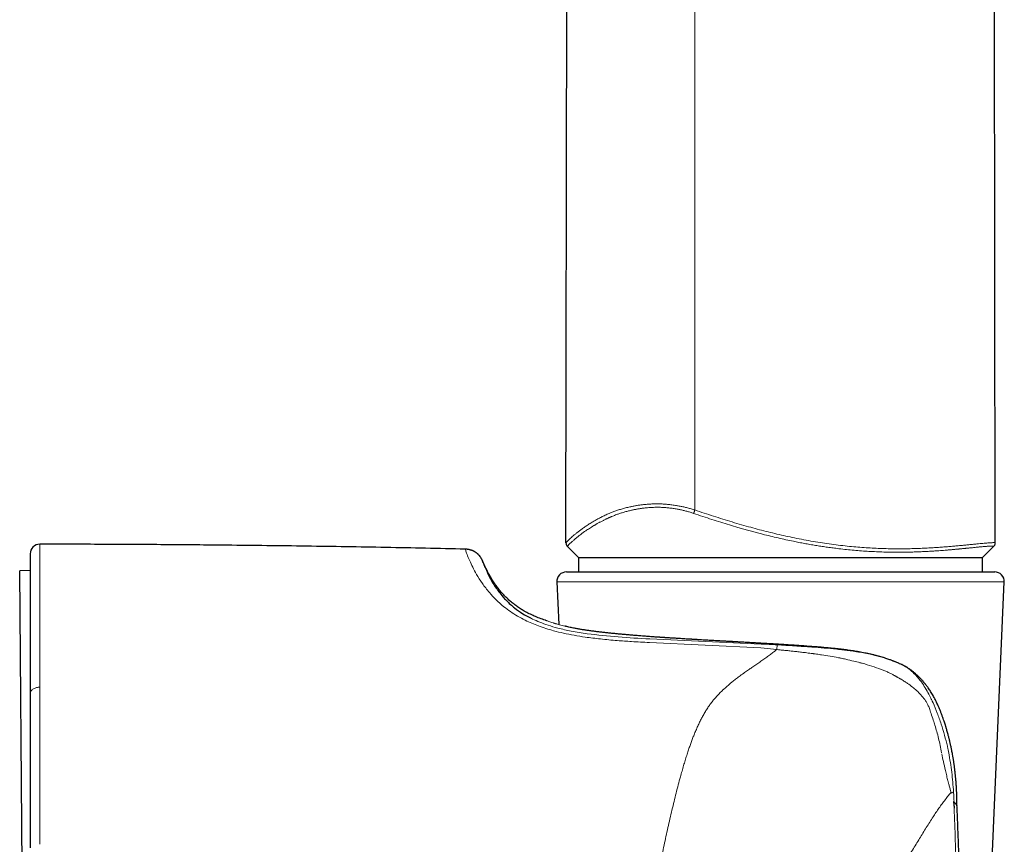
# Model space of a CAD drawing. Header units: millimetres. Extents: x 8 to 913, y 12 to 937.
# Tile 60 of 73: x 630 to 681, y 656 to 699. Entities that reach past the tile are written whole.
import ezdxf

# ---------------------------------------------------------------- set-up
doc = ezdxf.new("R2010")
doc.units = ezdxf.units.MM

msp = doc.modelspace()

# ---------------------------------------------------------------- linework, layer by layer
at = {"color": 7, "linetype": 'Continuous', "lineweight": 30}
for p, q in [((658.306, 672.002), (658.541, 806.545)), ((680.618, 672.01), (680.546, 713.312)), ((653.082, 671.681), (653.075, 671.682)), ((658.38, 671.822), (658.958, 671.245)), ((679.958, 671.245), (680.542, 671.829)), ((653.969, 671.074), (653.974, 671.062)), ((658.958, 671.245), (658.958, 671.245)), ((658.958, 671.245), (679.957, 671.245)), ((658.958, 671.245), (658.958, 670.497)), ((679.957, 671.245), (679.958, 671.245)), ((679.957, 670.497), (679.957, 671.245)), ((630.458, 670.564), (629.914, 670.559)), ((630.103, 648.96), (629.914, 670.559)), ((658.33, 670.497), (680.585, 670.497)), ((657.83, 669.975), (657.926, 667.762)), ((679.828, 640.975), (681.085, 669.975)), ((630.458, 664.161), (630.458, 664.152)), ((678.625, 658.35), (678.625, 658.347))]:
    msp.add_line(p, q, dxfattribs=at)
at = {"color": 252, "linetype": 'Continuous', "lineweight": 0}
for p, q in [((665.002, 673.718), (665.004, 806.545)), ((658.379, 671.824), (658.381, 671.824)), ((680.541, 671.83), (680.544, 671.833)), ((666.097, 669.975), (657.83, 669.975)), ((681.085, 669.975), (666.097, 669.975)), ((656.465, 668.106), (656.565, 668.051)), ((668.438, 666.555), (662.644, 666.826)), ((669.259, 666.46), (668.438, 666.555)), ((674.533, 666.121), (674.592, 666.105)), ((674.592, 666.105), (674.719, 666.068)), ((674.719, 666.068), (675.008, 665.975)), ((630.958, 664.504), (630.958, 664.522))]:
    msp.add_line(p, q, dxfattribs=at)
at = {"color": 7, "linetype": 'Continuous', "lineweight": 30}
for centre, start, end in [((630.958, 671.438), 89.9713, 180), ((658.33, 669.997), 90, 182.4813), ((680.585, 669.997), 357.5187, 90)]:
    msp.add_arc(centre, 0.5, start, end, dxfattribs=at)
at = {"color": 252, "linetype": 'Continuous', "lineweight": 0}
for points, knots in [([(658.306, 672.002), (658.307, 672.005), (658.31, 672.013), (658.331, 672.039), (658.364, 672.076), (658.411, 672.124), (658.472, 672.183), (658.545, 672.252), (658.632, 672.33), (658.733, 672.418), (658.849, 672.515), (658.98, 672.618), (659.126, 672.728), (659.289, 672.842), (659.467, 672.96), (659.648, 673.073), (659.828, 673.179), (660.003, 673.277), (660.192, 673.374), (660.394, 673.471), (660.595, 673.558), (660.794, 673.636), (660.986, 673.704), (661.188, 673.768), (661.401, 673.828), (661.605, 673.877), (661.795, 673.916), (661.968, 673.948), (662.147, 673.975), (662.331, 673.998), (662.522, 674.017), (662.72, 674.03), (662.924, 674.036), (663.137, 674.036), (663.357, 674.028), (663.583, 674.011), (663.814, 673.986), (664.032, 673.954), (664.237, 673.917), (664.428, 673.877), (664.62, 673.83), (664.812, 673.778), (664.939, 673.738), (665.002, 673.718)], [0, 0, 0, 0, 0.035316, 0.070468, 0.105501, 0.140458, 0.175379, 0.210306, 0.245275, 0.280329, 0.315512, 0.350869, 0.386282, 0.421606, 0.45686, 0.492081, 0.519708, 0.547386, 0.575152, 0.60305, 0.631119, 0.653241, 0.675369, 0.697486, 0.719647, 0.741895, 0.757772, 0.773649, 0.789476, 0.805281, 0.821095, 0.836952, 0.852898, 0.868987, 0.885282, 0.901627, 0.917885, 0.934146, 0.947233, 0.960405, 0.973622, 0.986814, 1, 1, 1, 1]), ([(664.941, 673.541), (664.881, 673.561), (664.761, 673.601), (664.579, 673.653), (664.398, 673.7), (664.217, 673.74), (664.061, 673.77), (663.928, 673.791), (663.819, 673.807), (663.709, 673.821), (663.6, 673.832), (663.491, 673.842), (663.383, 673.849), (663.275, 673.855), (663.162, 673.858), (663.044, 673.859), (662.921, 673.857), (662.797, 673.853), (662.672, 673.846), (662.546, 673.837), (662.425, 673.825), (662.321, 673.812), (662.234, 673.801), (662.159, 673.79), (662.083, 673.778), (662.007, 673.765), (661.931, 673.751), (661.855, 673.736), (661.778, 673.72), (661.663, 673.695), (661.51, 673.658), (661.321, 673.606), (661.142, 673.551), (660.996, 673.5), (660.879, 673.458), (660.783, 673.42), (660.708, 673.39), (660.654, 673.367), (660.62, 673.353), (660.591, 673.34), (660.566, 673.329), (660.544, 673.32), (660.522, 673.31), (660.49, 673.295), (660.448, 673.276), (660.395, 673.251), (660.338, 673.224), (660.277, 673.194), (660.214, 673.162), (660.148, 673.128), (660.085, 673.094), (660.021, 673.059), (659.961, 673.026), (659.904, 672.993), (659.858, 672.967), (659.822, 672.945), (659.8, 672.932), (659.786, 672.924), (659.779, 672.92), (659.773, 672.916), (659.766, 672.912), (659.76, 672.909), (659.715, 672.882), (659.635, 672.833), (659.525, 672.763), (659.424, 672.697), (659.342, 672.641), (659.276, 672.596), (659.224, 672.559), (659.175, 672.523), (659.124, 672.486), (659.062, 672.439), (658.992, 672.385), (658.918, 672.326), (658.863, 672.282), (658.825, 672.25), (658.801, 672.23), (658.778, 672.21), (658.756, 672.191), (658.734, 672.173), (658.699, 672.142), (658.652, 672.101), (658.598, 672.052), (658.551, 672.008), (658.509, 671.968), (658.474, 671.933), (658.442, 671.901), (658.415, 671.872), (658.394, 671.849), (658.381, 671.832), (658.38, 671.827), (658.379, 671.824)], [0, 0, 0, 0, 0.012785, 0.025485, 0.038123, 0.050725, 0.063315, 0.071034, 0.078791, 0.086591, 0.094438, 0.102336, 0.11029, 0.118304, 0.126381, 0.135725, 0.145301, 0.155113, 0.165164, 0.175459, 0.186001, 0.195644, 0.202163, 0.208809, 0.21558, 0.222478, 0.229501, 0.23665, 0.243926, 0.251327, 0.269996, 0.289558, 0.310006, 0.328444, 0.339552, 0.351189, 0.363352, 0.367565, 0.371837, 0.376167, 0.378994, 0.381757, 0.384686, 0.387783, 0.394434, 0.401741, 0.409698, 0.418303, 0.427551, 0.437438, 0.447387, 0.456707, 0.466858, 0.476169, 0.484645, 0.489784, 0.494564, 0.495756, 0.496924, 0.498068, 0.499187, 0.500281, 0.501351, 0.52253, 0.54309, 0.563041, 0.582394, 0.594256, 0.605889, 0.617293, 0.628923, 0.641983, 0.663352, 0.684233, 0.70464, 0.712529, 0.720348, 0.728096, 0.735775, 0.743385, 0.750927, 0.774628, 0.798065, 0.821257, 0.844221, 0.866973, 0.890136, 0.917702, 0.94518, 0.972601, 1, 1, 1, 1]), ([(664.941, 673.541), (664.945, 673.553), (664.953, 673.577), (664.968, 673.62), (664.984, 673.668), (664.996, 673.701), (665.002, 673.718)], [0, 0, 0, 0, 0.255975, 0.5, 0.744025, 1, 1, 1, 1]), ([(680.544, 671.833), (680.544, 671.834), (680.543, 671.836), (680.534, 671.839), (680.522, 671.841), (680.504, 671.842), (680.482, 671.843), (680.456, 671.843), (680.421, 671.843), (680.373, 671.841), (680.311, 671.838), (680.24, 671.834), (680.163, 671.828), (680.078, 671.822), (679.986, 671.814), (679.903, 671.806), (679.832, 671.8), (679.779, 671.794), (679.724, 671.789), (679.67, 671.784), (679.604, 671.777), (679.525, 671.769), (679.425, 671.759), (679.33, 671.75), (679.241, 671.741), (679.181, 671.735), (679.141, 671.731), (679.122, 671.729), (679.103, 671.727), (679.084, 671.725), (679.064, 671.723), (679.044, 671.721), (679.014, 671.718), (678.971, 671.714), (678.913, 671.708), (678.848, 671.702), (678.788, 671.696), (678.736, 671.691), (678.693, 671.687), (678.646, 671.682), (678.597, 671.678), (678.546, 671.673), (678.487, 671.668), (678.421, 671.662), (678.351, 671.655), (678.29, 671.65), (678.232, 671.645), (678.167, 671.639), (678.064, 671.631), (677.929, 671.62), (677.77, 671.608), (677.633, 671.598), (677.517, 671.59), (677.444, 671.585), (677.396, 671.582), (677.372, 671.581), (677.348, 671.579), (677.325, 671.578), (677.301, 671.577), (677.236, 671.573), (677.13, 671.567), (676.982, 671.559), (676.835, 671.552), (676.689, 671.546), (676.545, 671.54), (676.403, 671.536), (676.256, 671.532), (676.109, 671.528), (675.962, 671.526), (675.819, 671.524), (675.677, 671.523), (675.535, 671.523), (675.394, 671.523), (675.253, 671.525), (675.032, 671.528), (674.73, 671.536), (674.343, 671.551), (673.956, 671.572), (673.569, 671.599), (673.181, 671.632), (672.789, 671.671), (672.434, 671.712), (672.114, 671.753), (671.834, 671.791), (671.552, 671.833), (671.27, 671.878), (670.986, 671.926), (670.701, 671.978), (670.415, 672.032), (670.092, 672.096), (669.732, 672.173), (669.333, 672.262), (668.93, 672.358), (668.573, 672.447), (668.264, 672.527), (668.003, 672.596), (667.743, 672.668), (667.488, 672.74), (667.173, 672.83), (666.794, 672.943), (666.344, 673.081), (665.884, 673.227), (665.415, 673.381), (665.101, 673.487), (664.941, 673.541)], [0, 0, 0, 0, 0.010759, 0.021249, 0.031472, 0.041425, 0.05111, 0.060524, 0.070495, 0.084441, 0.098264, 0.111963, 0.125536, 0.138295, 0.151268, 0.164454, 0.170743, 0.177079, 0.183462, 0.189654, 0.195107, 0.204559, 0.214462, 0.224815, 0.231894, 0.239167, 0.240827, 0.242497, 0.244176, 0.245865, 0.247563, 0.249272, 0.25099, 0.255308, 0.260139, 0.265482, 0.271338, 0.274609, 0.27802, 0.281571, 0.285552, 0.289432, 0.293077, 0.299001, 0.304177, 0.308607, 0.312292, 0.316741, 0.322644, 0.333998, 0.344754, 0.354913, 0.361293, 0.367414, 0.368975, 0.370518, 0.372043, 0.373551, 0.375041, 0.376514, 0.385857, 0.395003, 0.403954, 0.412711, 0.421275, 0.429647, 0.437827, 0.446834, 0.454971, 0.463017, 0.470973, 0.478839, 0.486616, 0.494305, 0.501907, 0.522524, 0.542867, 0.562953, 0.582799, 0.602422, 0.621838, 0.641687, 0.655445, 0.669196, 0.682946, 0.6967, 0.710465, 0.724247, 0.738051, 0.751882, 0.770814, 0.78991, 0.809186, 0.828656, 0.841, 0.85343, 0.865948, 0.878316, 0.889928, 0.911005, 0.932534, 0.954532, 0.977015, 1, 1, 1, 1]), ([(665.002, 673.718), (665.164, 673.664), (665.486, 673.555), (665.971, 673.396), (666.455, 673.243), (666.939, 673.094), (667.423, 672.952), (667.896, 672.818), (668.361, 672.693), (668.816, 672.577), (669.272, 672.467), (669.727, 672.363), (670.192, 672.264), (670.666, 672.17), (671.148, 672.083), (671.629, 672.005), (672.104, 671.937), (672.575, 671.877), (673.031, 671.827), (673.474, 671.787), (673.902, 671.755), (674.326, 671.731), (674.743, 671.713), (675.148, 671.703), (675.54, 671.699), (675.917, 671.701), (676.284, 671.708), (676.642, 671.719), (676.989, 671.734), (677.309, 671.751), (677.604, 671.77), (677.875, 671.789), (678.137, 671.81), (678.39, 671.831), (678.633, 671.853), (678.864, 671.875), (679.083, 671.896), (679.289, 671.917), (679.481, 671.936), (679.66, 671.954), (679.825, 671.97), (679.975, 671.984), (680.111, 671.996), (680.231, 672.006), (680.335, 672.013), (680.423, 672.018), (680.495, 672.02), (680.55, 672.02), (680.589, 672.019), (680.613, 672.015), (680.616, 672.012), (680.618, 672.01)], [0, 0, 0, 0, 0.023281, 0.046472, 0.069589, 0.092648, 0.115665, 0.138659, 0.160331, 0.182013, 0.203719, 0.225467, 0.247275, 0.270491, 0.293822, 0.317163, 0.340414, 0.363598, 0.386742, 0.40855, 0.430367, 0.452217, 0.474125, 0.496116, 0.51705, 0.538011, 0.558903, 0.57974, 0.600547, 0.621349, 0.639197, 0.657078, 0.675015, 0.693035, 0.711141, 0.729229, 0.74725, 0.765227, 0.783184, 0.801147, 0.819143, 0.837201, 0.85536, 0.873561, 0.891678, 0.909728, 0.927741, 0.945746, 0.963773, 0.981849, 1, 1, 1, 1]), ([(630.958, 671.938), (630.958, 671.937), (630.958, 671.934), (630.958, 671.912), (630.958, 671.878), (630.958, 671.83), (630.958, 671.77), (630.958, 671.697), (630.958, 671.612), (630.958, 671.516), (630.958, 671.402), (630.958, 671.27), (630.958, 671.118), (630.958, 670.952), (630.958, 670.771), (630.958, 670.577), (630.958, 670.369), (630.958, 670.15), (630.958, 669.992), (630.958, 669.913)], [0, 0, 0, 0, 0.055924, 0.111861, 0.167817, 0.223794, 0.279794, 0.334815, 0.389856, 0.444914, 0.499985, 0.562574, 0.625163, 0.687741, 0.750297, 0.812817, 0.875284, 0.937684, 1, 1, 1, 1]), ([(658.306, 672.002), (658.307, 671.985), (658.308, 671.952), (658.323, 671.905), (658.346, 671.861), (658.368, 671.837), (658.379, 671.824)], [0, 0, 0, 0, 0.2551163, 0.5, 0.7448837, 1, 1, 1, 1]), ([(680.544, 671.833), (680.556, 671.845), (680.578, 671.87), (680.601, 671.913), (680.615, 671.96), (680.617, 671.993), (680.618, 672.01)], [0, 0, 0, 0, 0.255116, 0.5, 0.744884, 1, 1, 1, 1]), ([(654.325, 669.425), (654.196, 669.585), (653.927, 669.921), (653.659, 670.362), (653.448, 670.759), (653.278, 671.12), (653.154, 671.424), (653.083, 671.64), (653.076, 671.668), (653.072, 671.682)], [0, 0, 0, 0, 0.1196418, 0.2504952, 0.3710345, 0.5007365, 0.6643238, 0.8289697, 1, 1, 1, 1]), ([(653.609, 671.511), (653.61, 671.511), (653.695, 671.47), (653.833, 671.325), (653.924, 671.158), (653.969, 671.074)], [0, 0, 0, 0, 0.002069, 0.497579, 1, 1, 1, 1]), ([(653.974, 671.062), (653.977, 671.053), (653.984, 671.031), (654.05, 670.857), (654.132, 670.639), (654.227, 670.448), (654.258, 670.385)], [0, 0, 0, 0, 0.239149, 0.547013, 0.85072, 1, 1, 1, 1]), ([(630.958, 669.913), (630.958, 669.788), (630.958, 669.538), (630.958, 669.126), (630.958, 668.689), (630.958, 668.226), (630.958, 667.738), (630.958, 667.236), (630.958, 666.722), (630.958, 666.2), (630.958, 665.659), (630.958, 665.103), (630.958, 664.715), (630.958, 664.522)], [0, 0, 0, 0, 0.095843, 0.191375, 0.286528, 0.381229, 0.475404, 0.56898, 0.656597, 0.743561, 0.829816, 0.915311, 1, 1, 1, 1]), ([(656.191, 667.984), (656.054, 668.055), (655.777, 668.198), (655.408, 668.437), (655.028, 668.722), (654.652, 669.058), (654.437, 669.299), (654.325, 669.425)], [0, 0, 0, 0, 0.159927, 0.325725, 0.499092, 0.73929, 1, 1, 1, 1]), ([(659.309, 667.11), (659.114, 667.14), (658.733, 667.198), (658.183, 667.309), (657.557, 667.465), (656.87, 667.678), (656.414, 667.884), (656.191, 667.984)], [0, 0, 0, 0, 0.171883, 0.337058, 0.496428, 0.753798, 1, 1, 1, 1]), ([(656.565, 668.051), (656.688, 667.995), (656.941, 667.88), (657.383, 667.722), (657.928, 667.56), (658.607, 667.405), (659.13, 667.327), (659.407, 667.285)], [0, 0, 0, 0, 0.155294, 0.319376, 0.496351, 0.733224, 1, 1, 1, 1]), ([(658.602, 667.599), (658.541, 667.612), (658.421, 667.637), (658.258, 667.675), (658.11, 667.712), (657.981, 667.746), (657.87, 667.778), (657.799, 667.799), (657.756, 667.811), (657.739, 667.817), (657.721, 667.822), (657.705, 667.827), (657.688, 667.832), (657.672, 667.837), (657.656, 667.842), (657.6, 667.86), (657.513, 667.888), (657.413, 667.922), (657.335, 667.95), (657.281, 667.97), (657.247, 667.982), (657.243, 667.984), (657.241, 667.985)], [0, 0, 0, 0, 0.068011, 0.134469, 0.199522, 0.263295, 0.31844, 0.372738, 0.383309, 0.39385, 0.404361, 0.414843, 0.425295, 0.435719, 0.446115, 0.456482, 0.548808, 0.640183, 0.730808, 0.820868, 0.910541, 1, 1, 1, 1]), ([(658.602, 667.599), (658.607, 667.598), (658.616, 667.596), (658.626, 667.594), (658.63, 667.593)], [0, 0, 0, 0, 0.500014, 1, 1, 1, 1]), ([(662.708, 667.132), (662.565, 667.143), (662.28, 667.164), (661.868, 667.196), (661.47, 667.23), (661.087, 667.265), (660.719, 667.301), (660.367, 667.338), (660.031, 667.376), (659.713, 667.416), (659.413, 667.458), (659.132, 667.501), (658.868, 667.546), (658.71, 667.577), (658.63, 667.593)], [0, 0, 0, 0, 0.0836238, 0.1671917, 0.2507069, 0.33417, 0.4175804, 0.5009366, 0.5842374, 0.667483, 0.7506753, 0.833819, 0.9169229, 1, 1, 1, 1]), ([(659.407, 667.285), (659.943, 667.225), (661.022, 667.103), (662.114, 667.045), (662.663, 667.016)], [0, 0, 0, 0, 0.4967772, 1, 1, 1, 1]), ([(662.644, 666.826), (662.333, 666.843), (661.776, 666.874), (660.926, 666.933), (660.123, 667.005), (659.572, 667.076), (659.309, 667.11)], [0, 0, 0, 0, 0.277881, 0.499061, 0.761289, 1, 1, 1, 1]), ([(662.663, 667.016), (663.627, 666.972), (665.557, 666.884), (667.487, 666.795), (668.453, 666.75)], [0, 0, 0, 0, 0.49932, 1, 1, 1, 1]), ([(668.503, 666.784), (668.356, 666.792), (668.06, 666.809), (667.62, 666.834), (667.182, 666.859), (666.748, 666.883), (666.318, 666.907), (665.892, 666.932), (665.471, 666.956), (665.055, 666.98), (664.646, 667.005), (664.243, 667.029), (663.847, 667.054), (663.458, 667.08), (663.077, 667.106), (662.831, 667.123), (662.708, 667.132)], [0, 0, 0, 0, 0.071874, 0.143667, 0.215386, 0.287036, 0.358618, 0.430134, 0.501586, 0.572974, 0.644298, 0.715558, 0.786756, 0.857893, 0.928973, 1, 1, 1, 1]), ([(674.533, 666.121), (674.515, 666.126), (674.473, 666.137), (674.398, 666.157), (674.301, 666.181), (674.182, 666.209), (674.046, 666.239), (673.911, 666.268), (673.771, 666.295), (673.629, 666.321), (673.479, 666.348), (673.32, 666.373), (673.093, 666.408), (672.797, 666.449), (672.529, 666.481), (672.352, 666.501), (672.263, 666.51), (672.174, 666.52), (672.086, 666.529), (671.999, 666.537), (671.855, 666.551), (671.651, 666.57), (671.389, 666.592), (671.126, 666.613), (670.865, 666.633), (670.606, 666.652), (670.341, 666.671), (669.987, 666.694), (669.545, 666.722), (669.022, 666.753), (668.676, 666.773), (668.503, 666.783)], [0, 0, 0, 0, 0.00942, 0.022575, 0.039552, 0.060466, 0.085471, 0.11068, 0.131098, 0.158166, 0.184015, 0.20858, 0.239293, 0.299852, 0.358531, 0.373551, 0.388414, 0.403115, 0.417647, 0.432003, 0.446178, 0.489313, 0.532392, 0.575314, 0.617934, 0.660117, 0.70174, 0.746819, 0.831779, 0.916307, 1, 1, 1, 1]), ([(664.961, 662.03), (664.993, 662.107), (665.055, 662.259), (665.152, 662.477), (665.251, 662.686), (665.353, 662.889), (665.462, 663.09), (665.578, 663.287), (665.67, 663.43), (665.731, 663.52), (665.758, 663.56), (665.786, 663.6), (665.815, 663.638), (665.843, 663.677), (665.871, 663.714), (665.929, 663.79), (666.022, 663.904), (666.156, 664.056), (666.303, 664.209), (666.454, 664.357), (666.609, 664.499), (666.761, 664.632), (666.87, 664.723), (666.933, 664.773), (666.953, 664.789), (666.973, 664.806), (666.993, 664.822), (667.013, 664.838), (667.055, 664.871), (667.121, 664.922), (667.213, 664.992), (667.312, 665.066), (667.418, 665.144), (667.529, 665.223), (667.638, 665.301), (667.74, 665.373), (667.835, 665.439), (667.927, 665.502), (668.019, 665.567), (668.116, 665.634), (668.217, 665.704), (668.359, 665.804), (668.534, 665.927), (668.735, 666.071), (668.923, 666.207), (669.097, 666.336), (669.206, 666.42), (669.259, 666.46)], [0, 0, 0, 0, 0.0387852, 0.0762224, 0.1123148, 0.1480384, 0.183735, 0.221488, 0.2576702, 0.2655787, 0.2734091, 0.2811614, 0.288836, 0.296433, 0.3039527, 0.3113954, 0.3422, 0.3743205, 0.407789, 0.4426341, 0.4744569, 0.5073807, 0.5372757, 0.541255, 0.5452492, 0.5492584, 0.5532827, 0.5573219, 0.5613762, 0.5781326, 0.5961566, 0.6154512, 0.636019, 0.6578629, 0.6792411, 0.6985864, 0.7163294, 0.7336005, 0.7510814, 0.7694662, 0.7893262, 0.8097622, 0.8520118, 0.8921588, 0.9302039, 0.9661495, 1, 1, 1, 1]), ([(668.453, 666.75), (668.592, 666.743), (668.869, 666.73), (669.146, 666.715), (669.284, 666.708)], [0, 0, 0, 0, 0.499793, 1, 1, 1, 1]), ([(669.284, 666.708), (669.282, 666.69), (669.276, 666.657), (669.265, 666.525), (669.259, 666.46)], [0, 0, 0, 0, 0.511996, 1, 1, 1, 1]), ([(669.259, 666.46), (669.318, 666.455), (669.44, 666.443), (669.631, 666.425), (669.839, 666.405), (670.063, 666.381), (670.303, 666.355), (670.559, 666.326), (670.832, 666.293), (671.018, 666.268), (671.114, 666.255)], [0, 0, 0, 0, 0.094271, 0.197264, 0.309004, 0.429516, 0.558832, 0.696986, 0.844024, 1, 1, 1, 1]), ([(669.284, 666.708), (669.585, 666.689), (670.19, 666.653), (670.785, 666.612), (671.084, 666.592)], [0, 0, 0, 0, 0.497365, 1, 1, 1, 1]), ([(671.084, 666.592), (671.297, 666.576), (671.734, 666.544), (672.157, 666.503), (672.373, 666.482)], [0, 0, 0, 0, 0.48872, 1, 1, 1, 1]), ([(671.187, 666.245), (671.175, 666.247), (671.151, 666.25), (671.126, 666.254), (671.114, 666.255)], [0, 0, 0, 0, 0.500054, 1, 1, 1, 1]), ([(672.373, 666.482), (672.408, 666.478), (672.472, 666.472), (672.534, 666.465), (672.563, 666.462)], [0, 0, 0, 0, 0.54299, 1, 1, 1, 1]), ([(672.563, 666.462), (672.661, 666.451), (672.854, 666.43), (673.045, 666.404), (673.139, 666.391)], [0, 0, 0, 0, 0.5076316, 1, 1, 1, 1]), ([(673.139, 666.391), (673.381, 666.355), (673.855, 666.285), (674.311, 666.175), (674.533, 666.121)], [0, 0, 0, 0, 0.512963, 1, 1, 1, 1]), ([(671.187, 666.245), (671.235, 666.239), (671.369, 666.22), (671.797, 666.158), (672.172, 666.092), (672.462, 666.04)], [0, 0, 0, 0, 0.11099, 0.314256, 1, 1, 1, 1]), ([(672.6, 666.013), (672.577, 666.018), (672.531, 666.027), (672.485, 666.036), (672.462, 666.04)], [0, 0, 0, 0, 0.500171, 1, 1, 1, 1]), ([(672.849, 665.959), (672.808, 665.968), (672.725, 665.986), (672.642, 666.004), (672.6, 666.013)], [0, 0, 0, 0, 0.500325, 1, 1, 1, 1]), ([(673.703, 665.747), (673.699, 665.748), (673.686, 665.752), (673.645, 665.763), (673.503, 665.8), (673.232, 665.869), (672.987, 665.926), (672.849, 665.959)], [0, 0, 0, 0, 0.014914, 0.044162, 0.145595, 0.519391, 1, 1, 1, 1]), ([(674.69, 665.434), (674.529, 665.492), (674.205, 665.608), (673.87, 665.701), (673.703, 665.747)], [0, 0, 0, 0, 0.498425, 1, 1, 1, 1]), ([(675.008, 665.975), (675.162, 665.919), (675.417, 665.827), (675.712, 665.696), (675.858, 665.624), (675.909, 665.599)], [0, 0, 0, 0, 0.496664, 0.820633, 1, 1, 1, 1]), ([(675.37, 665.116), (675.32, 665.144), (675.216, 665.201), (675.052, 665.281), (674.876, 665.36), (674.753, 665.409), (674.69, 665.434)], [0, 0, 0, 0, 0.228397, 0.471102, 0.728271, 1, 1, 1, 1]), ([(675.909, 665.599), (676.004, 665.537), (676.197, 665.411), (676.369, 665.246), (676.456, 665.162)], [0, 0, 0, 0, 0.493293, 1, 1, 1, 1]), ([(675.389, 665.105), (675.386, 665.107), (675.38, 665.11), (675.373, 665.114), (675.37, 665.116)], [0, 0, 0, 0, 0.500029, 1, 1, 1, 1]), ([(676.059, 664.702), (676.036, 664.718), (675.988, 664.751), (675.909, 664.802), (675.818, 664.859), (675.751, 664.898), (675.713, 664.921), (675.706, 664.925), (675.697, 664.93), (675.687, 664.936), (675.675, 664.943), (675.65, 664.957), (675.609, 664.981), (675.561, 665.008), (675.521, 665.031), (675.494, 665.046), (675.469, 665.06), (675.446, 665.073), (675.425, 665.085), (675.407, 665.095), (675.395, 665.102), (675.389, 665.105)], [0, 0, 0, 0, 0.104437, 0.225132, 0.362071, 0.515214, 0.523372, 0.533836, 0.546605, 0.56168, 0.57906, 0.598742, 0.671596, 0.76513, 0.807593, 0.847081, 0.883596, 0.917144, 0.947725, 0.975343, 1, 1, 1, 1]), ([(676.456, 665.162), (676.488, 665.127), (676.544, 665.064), (676.604, 664.995), (676.63, 664.966)], [0, 0, 0, 0, 0.567145, 1, 1, 1, 1]), ([(676.63, 664.966), (676.655, 664.936), (676.704, 664.875), (676.752, 664.811), (676.776, 664.779)], [0, 0, 0, 0, 0.494623, 1, 1, 1, 1]), ([(676.776, 664.779), (676.844, 664.678), (676.983, 664.475), (677.104, 664.251), (677.165, 664.139)], [0, 0, 0, 0, 0.4954056, 1, 1, 1, 1]), ([(630.958, 664.504), (630.931, 664.503), (630.875, 664.501), (630.791, 664.486), (630.709, 664.461), (630.634, 664.425), (630.569, 664.38), (630.518, 664.329), (630.483, 664.274), (630.461, 664.217), (630.459, 664.18), (630.458, 664.161)], [0, 0, 0, 0, 0.10403, 0.213799, 0.328052, 0.445147, 0.563177, 0.678077, 0.790149, 0.89785, 1, 1, 1, 1]), ([(630.958, 664.504), (630.958, 664.371), (630.958, 664.106), (630.958, 663.697), (630.958, 663.282), (630.958, 662.86), (630.958, 662.435), (630.958, 662.007), (630.958, 661.575), (630.958, 661.139), (630.958, 660.843), (630.958, 660.695)], [0, 0, 0, 0, 0.11475, 0.228687, 0.341818, 0.454218, 0.565964, 0.67515, 0.783842, 0.892106, 1, 1, 1, 1]), ([(676.526, 664.333), (676.455, 664.395), (676.305, 664.527), (676.144, 664.642), (676.059, 664.702)], [0, 0, 0, 0, 0.471449, 1, 1, 1, 1]), ([(676.953, 663.861), (676.888, 663.944), (676.757, 664.113), (676.604, 664.259), (676.526, 664.333)], [0, 0, 0, 0, 0.489729, 1, 1, 1, 1]), ([(677.115, 663.587), (677.09, 663.636), (677.043, 663.731), (676.982, 663.819), (676.953, 663.861)], [0, 0, 0, 0, 0.515431, 1, 1, 1, 1]), ([(677.165, 664.139), (677.189, 664.093), (677.232, 664.01), (677.273, 663.926), (677.291, 663.888)], [0, 0, 0, 0, 0.55494, 1, 1, 1, 1]), ([(677.291, 663.888), (677.3, 663.87), (677.317, 663.833), (677.335, 663.796), (677.343, 663.777)], [0, 0, 0, 0, 0.489785, 1, 1, 1, 1]), ([(677.343, 663.777), (677.344, 663.775), (677.346, 663.771), (677.348, 663.767), (677.349, 663.766)], [0, 0, 0, 0, 0.499981, 1, 1, 1, 1]), ([(677.349, 663.766), (677.356, 663.751), (677.365, 663.733), (677.375, 663.712), (677.378, 663.705), (677.38, 663.702)], [0, 0, 0, 0, 0.675063, 0.88157, 1, 1, 1, 1]), ([(677.38, 663.702), (677.456, 663.524), (677.611, 663.161), (677.739, 662.783), (677.804, 662.59)], [0, 0, 0, 0, 0.490004, 1, 1, 1, 1]), ([(677.115, 663.587), (677.129, 663.557), (677.156, 663.497), (677.178, 663.436), (677.189, 663.407)], [0, 0, 0, 0, 0.509938, 1, 1, 1, 1]), ([(677.189, 663.407), (677.219, 663.317), (677.286, 663.113), (677.356, 662.907), (677.395, 662.791)], [0, 0, 0, 0, 0.4407325, 1, 1, 1, 1]), ([(677.395, 662.791), (677.409, 662.748), (677.438, 662.661), (677.465, 662.574), (677.479, 662.53)], [0, 0, 0, 0, 0.500581, 1, 1, 1, 1]), ([(677.479, 662.53), (677.512, 662.419), (677.579, 662.193), (677.669, 661.842), (677.752, 661.475), (677.799, 661.224), (677.823, 661.096)], [0, 0, 0, 0, 0.236343, 0.481823, 0.736385, 1, 1, 1, 1]), ([(677.804, 662.59), (677.866, 662.396), (677.986, 662.016), (678.081, 661.628), (678.128, 661.437)], [0, 0, 0, 0, 0.509358, 1, 1, 1, 1]), ([(664.253, 659.847), (664.28, 659.946), (664.334, 660.142), (664.416, 660.426), (664.497, 660.697), (664.578, 660.953), (664.656, 661.195), (664.734, 661.423), (664.81, 661.637), (664.885, 661.838), (664.936, 661.967), (664.961, 662.03)], [0, 0, 0, 0, 0.1309202, 0.2570609, 0.3784296, 0.4950303, 0.6068638, 0.7120585, 0.8126495, 0.9086318, 1, 1, 1, 1]), ([(678.128, 661.437), (678.14, 661.381), (678.165, 661.269), (678.188, 661.157), (678.199, 661.101)], [0, 0, 0, 0, 0.5040444, 1, 1, 1, 1]), ([(630.958, 660.695), (630.958, 660.539), (630.958, 660.228), (630.958, 659.753), (630.958, 659.274), (630.958, 658.79), (630.958, 658.304), (630.958, 657.817), (630.958, 657.328), (630.958, 656.836), (630.958, 656.505), (630.958, 656.339)], [0, 0, 0, 0, 0.112672, 0.22506, 0.33722, 0.449204, 0.56106, 0.670833, 0.78056, 0.890273, 1, 1, 1, 1]), ([(678.025, 660.179), (677.988, 660.334), (677.921, 660.62), (677.861, 660.907), (677.834, 661.039)], [0, 0, 0, 0, 0.541902, 1, 1, 1, 1]), ([(678.199, 661.101), (678.255, 660.762), (678.368, 660.087), (678.421, 659.402), (678.448, 659.06)], [0, 0, 0, 0, 0.500956, 1, 1, 1, 1]), ([(678.157, 659.632), (678.134, 659.722), (678.09, 659.904), (678.046, 660.087), (678.025, 660.179)], [0, 0, 0, 0, 0.498639, 1, 1, 1, 1]), ([(662.59, 651.885), (662.618, 652.07), (662.673, 652.442), (662.764, 653), (662.861, 653.562), (662.964, 654.128), (663.073, 654.697), (663.187, 655.27), (663.298, 655.803), (663.403, 656.297), (663.502, 656.752), (663.604, 657.208), (663.708, 657.665), (663.814, 658.117), (663.921, 658.563), (664.029, 659), (664.139, 659.429), (664.215, 659.708), (664.253, 659.847)], [0, 0, 0, 0, 0.066216, 0.133232, 0.201065, 0.269739, 0.339281, 0.409722, 0.481102, 0.537749, 0.595022, 0.652949, 0.711498, 0.770425, 0.828384, 0.886148, 0.943443, 1, 1, 1, 1]), ([(678.31, 659.023), (678.307, 659.041), (678.299, 659.082), (678.283, 659.15), (678.263, 659.232), (678.239, 659.324), (678.214, 659.415), (678.192, 659.498), (678.173, 659.569), (678.162, 659.612), (678.157, 659.632)], [0, 0, 0, 0, 0.086491, 0.197365, 0.332842, 0.493128, 0.651157, 0.78838, 0.904685, 1, 1, 1, 1]), ([(678.31, 659.023), (678.253, 658.956), (678.141, 658.821), (677.974, 658.608), (677.811, 658.389), (677.652, 658.165), (677.496, 657.936), (677.334, 657.69), (677.165, 657.425), (676.989, 657.141), (676.813, 656.854), (676.635, 656.562), (676.453, 656.265), (676.266, 655.963), (676.073, 655.66), (675.872, 655.355), (675.661, 655.048), (675.439, 654.741), (675.224, 654.459), (675.018, 654.203), (674.824, 653.971), (674.618, 653.737), (674.401, 653.5), (674.172, 653.261), (673.935, 653.022), (673.691, 652.783), (673.44, 652.544), (673.178, 652.3), (672.908, 652.05), (672.635, 651.797), (672.361, 651.542), (672.089, 651.286), (671.817, 651.022), (671.546, 650.751), (671.278, 650.473), (671.031, 650.203), (670.803, 649.941), (670.597, 649.69), (670.4, 649.434), (670.226, 649.191), (670.076, 648.962), (669.949, 648.749), (669.833, 648.533), (669.765, 648.384), (669.732, 648.31)], [0, 0, 0, 0, 0.023808, 0.047181, 0.070146, 0.092722, 0.114954, 0.136913, 0.162536, 0.187977, 0.213328, 0.238677, 0.264627, 0.290749, 0.31713, 0.34386, 0.371032, 0.39876, 0.427181, 0.448814, 0.470979, 0.493749, 0.517199, 0.541389, 0.566354, 0.590631, 0.615645, 0.641349, 0.66765, 0.694456, 0.72022, 0.746251, 0.77244, 0.798684, 0.824884, 0.850951, 0.872683, 0.894222, 0.91553, 0.936544, 0.9528, 0.968801, 0.984535, 1, 1, 1, 1]), ([(678.316, 659.002), (678.315, 659.005), (678.313, 659.013), (678.311, 659.02), (678.31, 659.023)], [0, 0, 0, 0, 0.5004143, 1, 1, 1, 1]), ([(678.316, 659.002), (678.339, 659.011), (678.384, 659.031), (678.427, 659.049), (678.448, 659.059)], [0, 0, 0, 0, 0.498994, 1, 1, 1, 1]), ([(678.471, 658.578), (678.471, 658.578), (678.471, 658.578), (678.47, 658.577), (678.47, 658.576), (678.468, 658.574), (678.46, 658.571), (678.452, 658.57), (678.445, 658.569)], [0, 0, 0, 0, 0.00786, 0.016007, 0.034625, 0.087634, 0.274678, 1, 1, 1, 1]), ([(678.448, 659.059), (678.452, 658.985), (678.46, 658.825), (678.467, 658.664), (678.471, 658.578)], [0, 0, 0, 0, 0.4617, 1, 1, 1, 1]), ([(678.445, 658.569), (678.464, 658.548), (678.5, 658.505), (678.543, 658.459), (678.575, 658.424), (678.597, 658.398), (678.61, 658.38), (678.617, 658.369), (678.621, 658.363), (678.623, 658.356), (678.625, 658.352), (678.625, 658.35), (678.625, 658.35)], [0, 0, 0, 0, 0.187371, 0.378822, 0.50999, 0.644599, 0.783078, 0.833103, 0.884905, 0.93851, 0.993937, 1, 1, 1, 1]), ([(678.473, 658.213), (678.496, 657.663), (678.546, 656.461), (678.61, 654.508), (678.667, 652.253), (678.709, 649.697), (678.714, 647.891), (678.717, 646.938)], [0, 0, 0, 0, 0.146566, 0.31984, 0.519824, 0.746533, 1, 1, 1, 1])]:
    msp.add_open_spline(points, degree=3, knots=knots, dxfattribs=at)
at = {"color": 7, "linetype": 'Continuous', "lineweight": 30}
for points, knots in [([(653.072, 671.682), (651.696, 671.712), (648.944, 671.771), (644.816, 671.838), (640.983, 671.885), (637.445, 671.915), (634.201, 671.933), (632.039, 671.936), (630.958, 671.938)], [0, 0, 0, 0, 0.1866766, 0.3733505, 0.5600199, 0.7066846, 0.8533449, 1, 1, 1, 1]), ([(658.306, 672.002), (658.307, 671.985), (658.308, 671.952), (658.322, 671.905), (658.345, 671.861), (658.368, 671.835), (658.38, 671.823)], [0, 0, 0, 0, 0.274999, 0.52892, 0.765363, 1, 1, 1, 1]), ([(680.543, 671.83), (680.555, 671.843), (680.576, 671.866), (680.599, 671.91), (680.612, 671.942), (680.613, 671.96), (680.613, 671.96)], [0, 0, 0, 0, 0.3715513, 0.7028693, 0.9975603, 1, 1, 1, 1]), ([(630.458, 671.438), (630.458, 671.436), (630.458, 671.433), (630.458, 671.408), (630.458, 671.367), (630.458, 671.31), (630.458, 671.237), (630.458, 671.147), (630.458, 671.041), (630.458, 670.934), (630.458, 670.834), (630.458, 670.745), (630.458, 670.65), (630.458, 670.549), (630.458, 670.442), (630.458, 670.33), (630.458, 670.196), (630.458, 670.039), (630.458, 669.855), (630.458, 669.661), (630.458, 669.522), (630.458, 669.453)], [0, 0, 0, 0, 0.0617117, 0.1235728, 0.185632, 0.2479378, 0.3105379, 0.3734797, 0.4368093, 0.5005725, 0.5399691, 0.5794277, 0.6189585, 0.6585716, 0.698277, 0.7380847, 0.7780045, 0.8330949, 0.8884411, 0.944068, 1, 1, 1, 1]), ([(653.974, 671.062), (653.973, 671.065), (653.969, 671.074), (653.96, 671.095), (653.948, 671.12), (653.937, 671.144), (653.922, 671.172), (653.905, 671.202), (653.881, 671.242), (653.853, 671.283), (653.821, 671.326), (653.786, 671.366), (653.752, 671.401), (653.72, 671.431), (653.695, 671.453), (653.677, 671.468), (653.659, 671.481), (653.635, 671.499), (653.605, 671.52), (653.568, 671.542), (653.529, 671.564), (653.493, 671.582), (653.465, 671.595), (653.44, 671.605), (653.418, 671.614), (653.399, 671.621), (653.385, 671.626), (653.368, 671.632), (653.346, 671.638), (653.313, 671.648), (653.268, 671.659), (653.218, 671.668), (653.171, 671.675), (653.132, 671.679), (653.102, 671.681), (653.08, 671.682), (653.068, 671.682), (653.064, 671.682)], [0, 0, 0, 0, 0.007078, 0.025208, 0.044927, 0.063342, 0.080306, 0.114, 0.153482, 0.196981, 0.241106, 0.282905, 0.320242, 0.351873, 0.37626, 0.386808, 0.400374, 0.423984, 0.454222, 0.486188, 0.529352, 0.56703, 0.597202, 0.629072, 0.662576, 0.690361, 0.709814, 0.733207, 0.764652, 0.804764, 0.847669, 0.891074, 0.930232, 0.954365, 0.974999, 0.991605, 1, 1, 1, 1]), ([(657.241, 667.985), (657.235, 667.987), (657.133, 668.02), (656.937, 668.089), (656.66, 668.201), (656.392, 668.325), (656.151, 668.453), (655.936, 668.582), (655.745, 668.711), (655.559, 668.85), (655.385, 668.996), (655.223, 669.147), (655.071, 669.303), (654.923, 669.469), (654.78, 669.647), (654.64, 669.836), (654.506, 670.038), (654.375, 670.253), (654.258, 670.464), (654.153, 670.67), (654.059, 670.869), (654, 671.005), (653.969, 671.074)], [0, 0, 0, 0, 0.004219, 0.069268, 0.133256, 0.196461, 0.259207, 0.308432, 0.357809, 0.40756, 0.457922, 0.503611, 0.550173, 0.5978, 0.646685, 0.697022, 0.749007, 0.802832, 0.858686, 0.904294, 0.951369, 1, 1, 1, 1]), ([(654.258, 670.385), (654.288, 670.321), (654.376, 670.136), (654.6, 669.743), (654.886, 669.383), (655.027, 669.207)], [0, 0, 0, 0, 0.210228, 0.611846, 1, 1, 1, 1]), ([(630.458, 669.453), (630.458, 669.361), (630.458, 669.177), (630.458, 668.881), (630.458, 668.572), (630.458, 668.248), (630.458, 667.909), (630.458, 667.556), (630.458, 667.228), (630.458, 666.93), (630.458, 666.669), (630.458, 666.402), (630.458, 666.13), (630.458, 665.852), (630.458, 665.552), (630.458, 665.229), (630.458, 664.881), (630.458, 664.526), (630.458, 664.283), (630.458, 664.161)], [0, 0, 0, 0, 0.072304, 0.144236, 0.215846, 0.287187, 0.358312, 0.429274, 0.500128, 0.547787, 0.595188, 0.642348, 0.689285, 0.736017, 0.782561, 0.837199, 0.891631, 0.945888, 1, 1, 1, 1]), ([(655.027, 669.207), (655.087, 669.14), (655.203, 669.011), (655.405, 668.817), (655.673, 668.59), (656.003, 668.347), (656.325, 668.178), (656.465, 668.106)], [0, 0, 0, 0, 0.186866, 0.362754, 0.528297, 0.795883, 1, 1, 1, 1]), ([(658.629, 667.593), (658.592, 667.601), (658.514, 667.617), (658.407, 667.641), (658.317, 667.662), (658.268, 667.673), (658.25, 667.678)], [0, 0, 0, 0, 0.273557, 0.569458, 0.848026, 1, 1, 1, 1]), ([(674.464, 666.139), (674.409, 666.154), (674.253, 666.194), (673.994, 666.253), (673.69, 666.314), (673.391, 666.367), (673.099, 666.412), (672.812, 666.452), (672.522, 666.487), (672.23, 666.519), (671.934, 666.547), (671.645, 666.573), (671.362, 666.596), (671.062, 666.619), (670.746, 666.643), (670.415, 666.666), (670.096, 666.688), (669.787, 666.708), (669.492, 666.726), (669.209, 666.744), (668.94, 666.76), (668.682, 666.775), (668.424, 666.79), (668.167, 666.804), (667.913, 666.819), (667.674, 666.832), (667.449, 666.845), (667.239, 666.857), (667.045, 666.868), (666.865, 666.878), (666.694, 666.887), (666.481, 666.899), (666.22, 666.914), (665.908, 666.932), (665.588, 666.95), (665.278, 666.968), (664.979, 666.986), (664.691, 667.003), (664.405, 667.02), (664.127, 667.038), (663.865, 667.054), (663.674, 667.067), (663.55, 667.075), (663.49, 667.079), (663.44, 667.082), (663.4, 667.085), (663.366, 667.087), (663.333, 667.089), (663.297, 667.092), (663.254, 667.094), (663.206, 667.098), (663.152, 667.102), (663.091, 667.106), (663.022, 667.11), (662.938, 667.116), (662.835, 667.124), (662.714, 667.132), (662.578, 667.142), (662.43, 667.153), (662.269, 667.165), (662.099, 667.179), (661.921, 667.193), (661.737, 667.208), (661.544, 667.224), (661.342, 667.242), (661.14, 667.26), (660.938, 667.28), (660.737, 667.299), (660.532, 667.321), (660.324, 667.343), (660.113, 667.367), (659.902, 667.393), (659.696, 667.419), (659.497, 667.446), (659.304, 667.474), (659.115, 667.504), (658.929, 667.536), (658.766, 667.566), (658.668, 667.586), (658.627, 667.594)], [0, 0, 0, 0, 0.009709, 0.027937, 0.045596, 0.062726, 0.079363, 0.095538, 0.111277, 0.128115, 0.144481, 0.160401, 0.175894, 0.190974, 0.209581, 0.22754, 0.244858, 0.261544, 0.277604, 0.292773, 0.307349, 0.321336, 0.334737, 0.349309, 0.363127, 0.376192, 0.388507, 0.400072, 0.410704, 0.420614, 0.429858, 0.43909, 0.456031, 0.473553, 0.491658, 0.510346, 0.526659, 0.543391, 0.560472, 0.577022, 0.592773, 0.607726, 0.611957, 0.615681, 0.618791, 0.621287, 0.623168, 0.625146, 0.627401, 0.629959, 0.633036, 0.63646, 0.640231, 0.644531, 0.649494, 0.656356, 0.66418, 0.672964, 0.68271, 0.693416, 0.705082, 0.71696, 0.729689, 0.74327, 0.757702, 0.772983, 0.787612, 0.802943, 0.818973, 0.835703, 0.853131, 0.871257, 0.89008, 0.907947, 0.926398, 0.945435, 0.965057, 0.985266, 1, 1, 1, 1]), ([(675.875, 665.619), (675.835, 665.639), (675.759, 665.676), (675.65, 665.726), (675.554, 665.769), (675.474, 665.803), (675.41, 665.829), (675.36, 665.849), (675.316, 665.866), (675.266, 665.885), (675.205, 665.908), (675.125, 665.937), (675.03, 665.97), (674.921, 666.007), (674.796, 666.047), (674.656, 666.088), (674.559, 666.115), (674.507, 666.129)], [0, 0, 0, 0, 0.092916, 0.176031, 0.249363, 0.312937, 0.356063, 0.393202, 0.424369, 0.454252, 0.501901, 0.559631, 0.627436, 0.705328, 0.793338, 0.891519, 1, 1, 1, 1]), ([(678.626, 658.347), (678.625, 658.36), (678.623, 658.398), (678.621, 658.457), (678.62, 658.52), (678.619, 658.57), (678.619, 658.607), (678.618, 658.632), (678.618, 658.651), (678.618, 658.67), (678.618, 658.692), (678.617, 658.719), (678.617, 658.76), (678.616, 658.815), (678.615, 658.881), (678.612, 658.981), (678.608, 659.109), (678.6, 659.249), (678.593, 659.365), (678.586, 659.462), (678.579, 659.557), (678.571, 659.654), (678.564, 659.737), (678.557, 659.809), (678.552, 659.866), (678.546, 659.927), (678.539, 659.987), (678.534, 660.04), (678.529, 660.083), (678.526, 660.115), (678.522, 660.144), (678.519, 660.176), (678.514, 660.216), (678.508, 660.267), (678.501, 660.325), (678.493, 660.39), (678.484, 660.455), (678.475, 660.522), (678.465, 660.589), (678.456, 660.655), (678.446, 660.716), (678.437, 660.774), (678.428, 660.83), (678.415, 660.907), (678.398, 661.004), (678.377, 661.115), (678.356, 661.221), (678.337, 661.315), (678.317, 661.406), (678.298, 661.494), (678.279, 661.579), (678.262, 661.653), (678.248, 661.713), (678.235, 661.766), (678.222, 661.819), (678.206, 661.883), (678.186, 661.962), (678.162, 662.055), (678.134, 662.156), (678.106, 662.255), (678.081, 662.344), (678.058, 662.418), (678.04, 662.48), (678.018, 662.55), (677.99, 662.638), (677.953, 662.751), (677.91, 662.875), (677.862, 663.009), (677.808, 663.154), (677.748, 663.308), (677.683, 663.464), (677.602, 663.647), (677.504, 663.85), (677.385, 664.07), (677.26, 664.276), (677.157, 664.43), (677.082, 664.535), (677.038, 664.593), (677, 664.643), (676.966, 664.686), (676.937, 664.722), (676.91, 664.755), (676.878, 664.792), (676.838, 664.839), (676.789, 664.894), (676.698, 664.993), (676.599, 665.091), (676.497, 665.184), (676.439, 665.234), (676.385, 665.279), (676.331, 665.322), (676.271, 665.368), (676.206, 665.415), (676.14, 665.461), (676.078, 665.502), (676.031, 665.532), (675.998, 665.551), (675.975, 665.565), (675.945, 665.582), (675.914, 665.599), (675.893, 665.61), (675.885, 665.614)], [0, 0, 0, 0, 0.004575, 0.013916, 0.021672, 0.027826, 0.032271, 0.035168, 0.037032, 0.03931, 0.042086, 0.045363, 0.049142, 0.057265, 0.065562, 0.073613, 0.093941, 0.112667, 0.125196, 0.137052, 0.148443, 0.160135, 0.172768, 0.179384, 0.18647, 0.194024, 0.201853, 0.208558, 0.213861, 0.217578, 0.220531, 0.224418, 0.229387, 0.235436, 0.243218, 0.251203, 0.259304, 0.267521, 0.275852, 0.284295, 0.292166, 0.298668, 0.305688, 0.313344, 0.327312, 0.34194, 0.355149, 0.366949, 0.377351, 0.389602, 0.400308, 0.409572, 0.41745, 0.423059, 0.429656, 0.437664, 0.447627, 0.459529, 0.473351, 0.48641, 0.497744, 0.507373, 0.515313, 0.521655, 0.535048, 0.549891, 0.566181, 0.583917, 0.603106, 0.623758, 0.645051, 0.665915, 0.697855, 0.728786, 0.75871, 0.7876, 0.797711, 0.806699, 0.814564, 0.821307, 0.826931, 0.831795, 0.837565, 0.845384, 0.855053, 0.865039, 0.896217, 0.90728, 0.916901, 0.925105, 0.933407, 0.943209, 0.95341, 0.963496, 0.973053, 0.981277, 0.984022, 0.987098, 0.991263, 0.996531, 1, 1, 1, 1]), ([(630.458, 664.152), (630.458, 664.025), (630.458, 663.77), (630.458, 663.375), (630.458, 662.969), (630.458, 662.554), (630.458, 662.133), (630.458, 661.707), (630.458, 661.277), (630.458, 660.842), (630.458, 660.546), (630.458, 660.399)], [0, 0, 0, 0, 0.111429, 0.223164, 0.335289, 0.447884, 0.56072, 0.671057, 0.780999, 0.890621, 1, 1, 1, 1]), ([(630.458, 660.399), (630.458, 660.234), (630.458, 659.904), (630.458, 659.398), (630.458, 658.882), (630.458, 658.356), (630.458, 657.82), (630.458, 657.273), (630.458, 656.717), (630.458, 656.34), (630.458, 656.151)], [0, 0, 0, 0, 0.121941, 0.244572, 0.367987, 0.492279, 0.617539, 0.743856, 0.871315, 1, 1, 1, 1]), ([(678.445, 658.569), (678.447, 658.554), (678.451, 658.525), (678.455, 658.483), (678.459, 658.444), (678.463, 658.408), (678.466, 658.376), (678.469, 658.347), (678.471, 658.321), (678.473, 658.291), (678.475, 658.255), (678.474, 658.227), (678.473, 658.213)], [0, 0, 0, 0, 0.127564, 0.245928, 0.355095, 0.455073, 0.545871, 0.6275, 0.699975, 0.763321, 0.885106, 1, 1, 1, 1]), ([(678.88, 646.938), (678.88, 647.076), (678.88, 647.347), (678.879, 647.746), (678.877, 648.129), (678.875, 648.496), (678.873, 648.848), (678.87, 649.178), (678.867, 649.487), (678.864, 649.775), (678.861, 650.049), (678.858, 650.31), (678.854, 650.556), (678.851, 650.789), (678.848, 651.007), (678.844, 651.212), (678.841, 651.403), (678.838, 651.568), (678.835, 651.71), (678.833, 651.832), (678.831, 651.951), (678.828, 652.073), (678.825, 652.221), (678.822, 652.396), (678.817, 652.602), (678.812, 652.823), (678.807, 653.06), (678.8, 653.313), (678.794, 653.576), (678.787, 653.849), (678.779, 654.131), (678.77, 654.426), (678.761, 654.736), (678.751, 655.06), (678.74, 655.397), (678.728, 655.749), (678.715, 656.115), (678.701, 656.494), (678.686, 656.886), (678.67, 657.288), (678.653, 657.702), (678.638, 658.057), (678.628, 658.275), (678.625, 658.35)], [0, 0, 0, 0, 0.036299, 0.071221, 0.104768, 0.13694, 0.167736, 0.197157, 0.223638, 0.248896, 0.272932, 0.295746, 0.317337, 0.337707, 0.356855, 0.374781, 0.391485, 0.406968, 0.418275, 0.428829, 0.438884, 0.449566, 0.461005, 0.477647, 0.495669, 0.515071, 0.535854, 0.558016, 0.581558, 0.605019, 0.629708, 0.655623, 0.682765, 0.711135, 0.740732, 0.771557, 0.803609, 0.836889, 0.871397, 0.906484, 0.942756, 0.980214, 1, 1, 1, 1])]:
    msp.add_open_spline(points, degree=3, knots=knots, dxfattribs=at)

doc.saveas('drawing.dxf')
